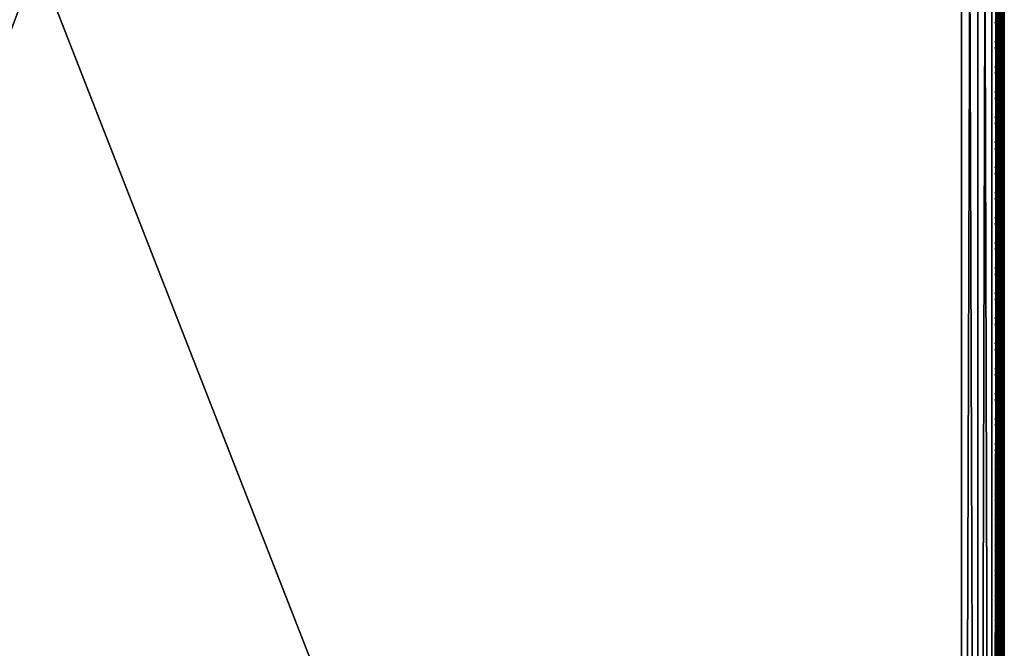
# Model space of a CAD drawing. Header units: inches. Extents: x 0 to 23, y -70 to 0.
# Tile 22 of 107: x 11.5 to 23, y -47.2 to -39.9. Entities that reach past the tile are written whole.
import ezdxf

# ---------------------------------------------------------------- set-up
doc = ezdxf.new("R2010")
doc.units = ezdxf.units.IN
doc.header["$MEASUREMENT"] = 0
for name, color, linetype in [('A-FURN-3-ST', 151, 'Continuous'), ('A-FURN-3-ST-SEAM', 250, 'Continuous'), ('A-FURN-3-STITCH', 15, 'Continuous')]:
    doc.layers.add(name, color=color, linetype=linetype)

msp = doc.modelspace()

# ---------------------------------------------------------------- meshes
at = {"layer": 'A-FURN-3-ST'}
mesh = msp.add_polyface(dxfattribs=at)
corners = [(23, -10.5, 5.453), (23, -66.768, 5.45), (22.962, -10.5, 5.261), (22.962, -66.769, 5.261), (22.854, -10.5, 5.099), (22.854, -66.769, 5.099), (22.691, -10.5, 4.991), (22.691, -66.769, 4.991), (22.5, -10.5, 4.953), (22.5, -66.769, 4.953), (23, -68.9, 17.453), (23, -10.5, 17.453), (22.962, -68.9, 17.644), (22.962, -10.5, 17.644), (22.854, -68.9, 17.806), (22.854, -10.5, 17.806), (22.691, -68.9, 17.914), (22.691, -10.5, 17.914), (22.5, -68.9, 17.953), (22.5, -10.5, 17.953), (22.62, -66.917, 4.99), (22.968, -66.89, 5.325), (0.5, -68.9, 17.953), (0.5, -10.5, 17.953), (23, -69.482, 16.709), (0, -10.5, 17.453), (0, -68.9, 17.453), (0.038, -10.5, 17.644), (0.038, -68.9, 17.644), (0.146, -10.5, 17.806), (0.146, -68.9, 17.806), (0.309, -10.5, 17.914), (0.309, -68.9, 17.914), (0, -66.769, 5.453), (0, -10.5, 5.453), (0.038, -66.769, 5.261), (0.038, -10.5, 5.261), (0.146, -66.769, 5.099), (0.146, -10.5, 5.099), (0.309, -66.769, 4.991), (0.309, -10.5, 4.991), (0.5, -66.769, 4.953), (0.5, -10.5, 4.953), (0.031, -66.89, 5.327), (0.379, -66.916, 4.99), (0, -69.482, 16.709)]
mesh.append_faces([[corners[k] for k in face] for face in [(0, 1, 2), (2, 1, 3), (2, 3, 4), (4, 3, 5), (4, 5, 6), (6, 5, 7), (6, 7, 8), (8, 7, 9), (10, 11, 12), (12, 11, 13), (12, 13, 14), (14, 13, 15), (14, 15, 16), (16, 15, 17), (16, 17, 18), (18, 17, 19), (20, 9, 7), (21, 3, 1), (18, 19, 22), (22, 19, 23), (0, 11, 1), (1, 11, 24), (24, 11, 10), (25, 26, 27), (27, 26, 28), (27, 28, 29), (29, 28, 30), (29, 30, 31), (31, 30, 32), (31, 32, 23), (23, 32, 22), (33, 34, 35), (35, 34, 36), (35, 36, 37), (37, 36, 38), (37, 38, 39), (39, 38, 40), (39, 40, 41), (41, 40, 42), (43, 33, 35), (44, 39, 41), (8, 9, 42), (42, 9, 41), (25, 45, 26), (34, 33, 25), (25, 33, 45)]])
at = {"layer": 'A-FURN-3-ST-SEAM'}
mesh = msp.add_polyface(dxfattribs=at)
corners = [(22.941, -68.9, 17.621), (22.961, -10.5, 17.622), (22.975, -68.9, 17.627), (22.977, -10.5, 17.629), (22.997, -68.9, 17.653), (22.912, -68.9, 17.638), (22.927, -10.5, 17.627), (22.943, -68.964, 17.618), (22.927, -68.964, 17.624), (22.913, -68.965, 17.635), (22.903, -68.966, 17.65), (22.9, -68.968, 17.668), (22.9, -68.9, 17.671), (22.961, -68.964, 17.619), (22.977, -68.964, 17.627), (22.998, -68.967, 17.655), (23, -68.968, 17.672), (22.907, -68.97, 17.693), (22.912, -68.9, 17.703), (22.919, -68.971, 17.707), (22.941, -68.9, 17.72), (22.997, -68.9, 17.688), (22.995, -68.969, 17.689), (22.984, -68.971, 17.704), (22.975, -68.9, 17.714), (22.97, -68.971, 17.713), (0.059, -68.9, 17.621), (0.039, -68.974, 17.618), (0.025, -68.9, 17.627), (0.023, -68.975, 17.626), (0.003, -68.9, 17.653), (0.003, -68.9, 17.688), (0.016, -68.983, 17.703), (0.025, -68.9, 17.714), (0.03, -68.983, 17.712), (0.059, -68.9, 17.72), (0.088, -68.9, 17.703), (0.093, -68.982, 17.692), (0.1, -68.9, 17.671), (0.081, -68.983, 17.705), (0, -68.98, 17.671), (0.088, -68.9, 17.638), (0.073, -68.975, 17.623), (0.097, -68.977, 17.649), (0.03, -39.7, 17.716), (0.016, -39.7, 17.707), (0.023, -39.7, 17.629), (0.039, -39.7, 17.622), (0.097, -39.7, 17.653), (0.073, -39.7, 17.627), (0, -39.7, 17.675), (0.081, -39.7, 17.71), (0.093, -39.7, 17.696)]
mesh.append_faces([[corners[k] for k in face] for face in [(0, 1, 2), (2, 3, 4), (0, 5, 6), (7, 8, 0), (0, 8, 5), (5, 8, 9), (5, 9, 10), (11, 12, 10), (10, 12, 5), (7, 0, 13), (13, 0, 2), (13, 2, 14), (14, 2, 4), (14, 4, 15), (15, 4, 16), (11, 17, 12), (12, 17, 18), (18, 17, 19), (18, 19, 20), (4, 21, 16), (16, 21, 22), (22, 21, 23), (23, 21, 24), (23, 24, 25), (25, 24, 20), (26, 27, 28), (28, 29, 30), (31, 32, 33), (33, 34, 35), (36, 37, 38), (36, 35, 39), (31, 30, 40), (26, 41, 42), (43, 41, 38), (35, 44, 33), (33, 45, 31), (30, 46, 28), (28, 47, 26), (41, 48, 38), (41, 26, 49), (30, 31, 50), (51, 35, 36), (52, 36, 38)]])
mesh = msp.add_polyface(dxfattribs=at)
corners = [(22.9, -10.5, 17.671), (22.9, -68.9, 17.671), (22.907, -10.5, 17.696), (22.912, -68.9, 17.703), (22.919, -10.5, 17.71), (22.941, -68.9, 17.72), (22.935, -10.5, 17.718), (22.97, -10.5, 17.716), (23, -10.5, 17.675), (22.995, -10.5, 17.692), (22.997, -68.9, 17.688), (22.984, -10.5, 17.707), (22.975, -68.9, 17.714), (22.997, -68.9, 17.653), (22.998, -10.5, 17.657), (22.927, -10.5, 17.627), (22.943, -10.5, 17.621), (22.941, -68.9, 17.621), (22.961, -10.5, 17.622), (22.975, -68.9, 17.627), (22.977, -10.5, 17.629), (22.912, -68.9, 17.638), (22.913, -10.5, 17.638), (22.903, -10.5, 17.653), (0.065, -10.5, 17.718), (0.03, -10.5, 17.716), (0.03, -39.7, 17.716), (0.065, -39.7, 17.718), (0.059, -68.9, 17.72), (0.025, -68.9, 17.714), (0.016, -39.7, 17.707), (0.003, -68.9, 17.688), (0.005, -39.7, 17.692), (0, -39.7, 17.675), (0.005, -10.5, 17.692), (0, -10.5, 17.675), (0.002, -10.5, 17.657), (0.002, -39.7, 17.657), (0.003, -68.9, 17.653), (0.023, -39.7, 17.629), (0.025, -68.9, 17.627), (0.039, -39.7, 17.622), (0.059, -68.9, 17.621), (0.057, -39.7, 17.621), (0.073, -39.7, 17.627), (0.057, -10.5, 17.621), (0.073, -10.5, 17.627), (0.087, -10.5, 17.638), (0.087, -39.7, 17.638), (0.088, -68.9, 17.638), (0.097, -39.7, 17.653), (0.1, -68.9, 17.671), (0.1, -39.7, 17.671), (0.1, -10.5, 17.671), (0.081, -39.7, 17.71), (0.088, -68.9, 17.703), (0.093, -39.7, 17.696), (0.093, -10.5, 17.696)]
mesh.append_faces([[corners[k] for k in face] for face in [(0, 1, 2), (2, 1, 3), (2, 3, 4), (4, 3, 5), (4, 5, 6), (6, 5, 7), (8, 9, 10), (10, 9, 11), (10, 11, 12), (12, 11, 7), (12, 7, 5), (10, 13, 8), (8, 13, 14), (15, 16, 17), (17, 16, 18), (19, 18, 20), (13, 20, 14), (15, 21, 22), (0, 23, 1), (1, 23, 21), (21, 23, 22), (24, 25, 26, 27), (27, 26, 28), (29, 26, 30), (31, 30, 32), (31, 32, 33), (33, 32, 34, 35), (35, 36, 37, 33), (33, 37, 38), (38, 37, 39), (40, 39, 41), (42, 41, 43), (42, 43, 44), (44, 43, 45, 46), (46, 47, 48, 44), (44, 48, 49), (49, 48, 50), (51, 50, 52), (52, 50, 53), (27, 28, 54), (54, 55, 56), (56, 51, 52), (56, 52, 57)]])
at = {"layer": 'A-FURN-3-STITCH'}
mesh = msp.add_polymesh((7, 4), dxfattribs=at)
for k, corner in enumerate([(22.9, -39.882, 17.752), (22.898, -39.882, 17.754), (22.895, -39.882, 17.758), (22.893, -39.882, 17.76), (22.905, -39.92, 17.757), (22.907, -39.92, 17.762), (22.904, -39.92, 17.766), (22.898, -39.92, 17.765), (22.909, -39.959, 17.761), (22.91, -39.959, 17.766), (22.907, -39.959, 17.769), (22.902, -39.959, 17.768), (22.91, -39.998, 17.762), (22.912, -39.998, 17.767), (22.908, -39.998, 17.771), (22.903, -39.998, 17.77), (22.909, -40.037, 17.761), (22.91, -40.037, 17.766), (22.907, -40.037, 17.77), (22.902, -40.037, 17.769), (22.905, -40.076, 17.758), (22.907, -40.076, 17.763), (22.903, -40.076, 17.767), (22.898, -40.076, 17.766), (22.9, -40.114, 17.753), (22.898, -40.114, 17.755), (22.894, -40.114, 17.759), (22.893, -40.114, 17.761)]):
    mesh.set_mesh_vertex(divmod(k, 4), corner)
mesh = msp.add_polymesh((7, 4), dxfattribs=at)
for k, corner in enumerate([(22.9, -40.175, 17.752), (22.898, -40.175, 17.754), (22.895, -40.175, 17.758), (22.893, -40.175, 17.76), (22.905, -40.214, 17.757), (22.907, -40.214, 17.762), (22.904, -40.214, 17.766), (22.898, -40.214, 17.765), (22.909, -40.253, 17.761), (22.91, -40.252, 17.766), (22.907, -40.252, 17.769), (22.902, -40.252, 17.768), (22.91, -40.292, 17.762), (22.912, -40.292, 17.767), (22.908, -40.292, 17.771), (22.903, -40.292, 17.77), (22.909, -40.331, 17.761), (22.91, -40.331, 17.766), (22.907, -40.331, 17.77), (22.902, -40.331, 17.769), (22.905, -40.369, 17.758), (22.907, -40.369, 17.763), (22.903, -40.369, 17.767), (22.898, -40.369, 17.766), (22.9, -40.408, 17.753), (22.898, -40.408, 17.755), (22.894, -40.408, 17.759), (22.893, -40.408, 17.761)]):
    mesh.set_mesh_vertex(divmod(k, 4), corner)
mesh = msp.add_polymesh((7, 4), dxfattribs=at)
for k, corner in enumerate([(22.9, -40.469, 17.752), (22.898, -40.469, 17.754), (22.895, -40.469, 17.758), (22.893, -40.469, 17.76), (22.905, -40.507, 17.757), (22.907, -40.507, 17.762), (22.904, -40.507, 17.766), (22.898, -40.507, 17.765), (22.909, -40.546, 17.761), (22.91, -40.546, 17.766), (22.907, -40.546, 17.769), (22.902, -40.546, 17.768), (22.91, -40.585, 17.762), (22.912, -40.585, 17.767), (22.908, -40.585, 17.771), (22.903, -40.585, 17.77), (22.909, -40.624, 17.761), (22.91, -40.624, 17.766), (22.907, -40.624, 17.77), (22.902, -40.624, 17.769), (22.905, -40.663, 17.758), (22.907, -40.663, 17.763), (22.903, -40.663, 17.767), (22.898, -40.663, 17.766), (22.9, -40.701, 17.753), (22.898, -40.701, 17.755), (22.894, -40.701, 17.759), (22.893, -40.701, 17.761)]):
    mesh.set_mesh_vertex(divmod(k, 4), corner)
mesh = msp.add_polymesh((7, 4), dxfattribs=at)
for k, corner in enumerate([(22.9, -40.762, 17.752), (22.898, -40.762, 17.754), (22.895, -40.762, 17.758), (22.893, -40.762, 17.76), (22.905, -40.801, 17.757), (22.907, -40.801, 17.762), (22.904, -40.801, 17.766), (22.898, -40.801, 17.765), (22.909, -40.839, 17.761), (22.91, -40.839, 17.766), (22.907, -40.839, 17.769), (22.902, -40.839, 17.768), (22.91, -40.879, 17.762), (22.912, -40.878, 17.767), (22.908, -40.878, 17.771), (22.903, -40.878, 17.77), (22.909, -40.918, 17.761), (22.91, -40.918, 17.766), (22.907, -40.918, 17.77), (22.902, -40.918, 17.769), (22.905, -40.956, 17.758), (22.907, -40.956, 17.763), (22.903, -40.956, 17.767), (22.898, -40.956, 17.766), (22.9, -40.995, 17.753), (22.898, -40.995, 17.755), (22.894, -40.995, 17.759), (22.893, -40.995, 17.761)]):
    mesh.set_mesh_vertex(divmod(k, 4), corner)
mesh = msp.add_polymesh((7, 4), dxfattribs=at)
for k, corner in enumerate([(22.9, -41.056, 17.752), (22.898, -41.056, 17.754), (22.895, -41.056, 17.758), (22.893, -41.056, 17.76), (22.905, -41.094, 17.757), (22.907, -41.094, 17.762), (22.904, -41.094, 17.766), (22.898, -41.094, 17.765), (22.909, -41.133, 17.761), (22.91, -41.133, 17.766), (22.907, -41.133, 17.769), (22.902, -41.133, 17.768), (22.91, -41.172, 17.762), (22.912, -41.172, 17.767), (22.908, -41.172, 17.771), (22.903, -41.172, 17.77), (22.909, -41.211, 17.761), (22.91, -41.211, 17.766), (22.907, -41.211, 17.77), (22.902, -41.211, 17.769), (22.905, -41.25, 17.758), (22.907, -41.25, 17.763), (22.903, -41.25, 17.767), (22.898, -41.25, 17.766), (22.9, -41.288, 17.753), (22.898, -41.288, 17.755), (22.894, -41.288, 17.759), (22.893, -41.288, 17.761)]):
    mesh.set_mesh_vertex(divmod(k, 4), corner)
mesh = msp.add_polymesh((7, 4), dxfattribs=at)
for k, corner in enumerate([(22.9, -41.349, 17.752), (22.898, -41.349, 17.754), (22.895, -41.349, 17.758), (22.893, -41.349, 17.76), (22.905, -41.388, 17.757), (22.907, -41.388, 17.762), (22.904, -41.388, 17.766), (22.898, -41.388, 17.765), (22.909, -41.426, 17.761), (22.91, -41.426, 17.766), (22.907, -41.426, 17.769), (22.902, -41.426, 17.768), (22.91, -41.465, 17.762), (22.912, -41.465, 17.767), (22.908, -41.465, 17.771), (22.903, -41.465, 17.77), (22.909, -41.505, 17.761), (22.91, -41.505, 17.766), (22.907, -41.504, 17.77), (22.902, -41.504, 17.769), (22.905, -41.543, 17.758), (22.907, -41.543, 17.763), (22.903, -41.543, 17.767), (22.898, -41.543, 17.766), (22.9, -41.582, 17.753), (22.898, -41.582, 17.755), (22.894, -41.582, 17.759), (22.893, -41.582, 17.761)]):
    mesh.set_mesh_vertex(divmod(k, 4), corner)
mesh = msp.add_polymesh((7, 4), dxfattribs=at)
for k, corner in enumerate([(22.9, -41.643, 17.752), (22.898, -41.643, 17.754), (22.895, -41.643, 17.758), (22.893, -41.643, 17.76), (22.905, -41.681, 17.757), (22.907, -41.681, 17.762), (22.904, -41.681, 17.766), (22.898, -41.681, 17.765), (22.909, -41.72, 17.761), (22.91, -41.72, 17.766), (22.907, -41.72, 17.769), (22.902, -41.72, 17.768), (22.91, -41.759, 17.762), (22.912, -41.759, 17.767), (22.908, -41.759, 17.771), (22.903, -41.759, 17.77), (22.909, -41.798, 17.761), (22.91, -41.798, 17.766), (22.907, -41.798, 17.77), (22.902, -41.798, 17.769), (22.905, -41.837, 17.758), (22.907, -41.837, 17.763), (22.903, -41.837, 17.767), (22.898, -41.837, 17.766), (22.9, -41.875, 17.753), (22.898, -41.875, 17.755), (22.894, -41.875, 17.759), (22.893, -41.875, 17.761)]):
    mesh.set_mesh_vertex(divmod(k, 4), corner)
mesh = msp.add_polymesh((7, 4), dxfattribs=at)
for k, corner in enumerate([(22.9, -41.936, 17.752), (22.898, -41.936, 17.754), (22.895, -41.936, 17.758), (22.893, -41.936, 17.76), (22.905, -41.974, 17.757), (22.907, -41.974, 17.762), (22.904, -41.974, 17.766), (22.898, -41.974, 17.765), (22.909, -42.013, 17.761), (22.91, -42.013, 17.766), (22.907, -42.013, 17.769), (22.902, -42.013, 17.768), (22.91, -42.052, 17.762), (22.912, -42.052, 17.767), (22.908, -42.052, 17.771), (22.903, -42.052, 17.77), (22.909, -42.091, 17.761), (22.91, -42.091, 17.766), (22.907, -42.091, 17.77), (22.902, -42.091, 17.769), (22.905, -42.13, 17.758), (22.907, -42.13, 17.763), (22.903, -42.13, 17.767), (22.898, -42.13, 17.766), (22.9, -42.169, 17.753), (22.898, -42.169, 17.755), (22.894, -42.169, 17.759), (22.893, -42.169, 17.761)]):
    mesh.set_mesh_vertex(divmod(k, 4), corner)
mesh = msp.add_polymesh((7, 4), dxfattribs=at)
for k, corner in enumerate([(22.9, -42.23, 17.752), (22.898, -42.23, 17.754), (22.895, -42.23, 17.758), (22.893, -42.23, 17.76), (22.905, -42.268, 17.757), (22.907, -42.268, 17.762), (22.904, -42.268, 17.766), (22.898, -42.268, 17.765), (22.909, -42.307, 17.761), (22.91, -42.307, 17.766), (22.907, -42.307, 17.769), (22.902, -42.307, 17.768), (22.91, -42.346, 17.762), (22.912, -42.346, 17.767), (22.908, -42.346, 17.771), (22.903, -42.346, 17.77), (22.909, -42.385, 17.761), (22.91, -42.385, 17.766), (22.907, -42.385, 17.77), (22.902, -42.385, 17.769), (22.905, -42.424, 17.758), (22.907, -42.424, 17.763), (22.903, -42.424, 17.767), (22.898, -42.424, 17.766), (22.9, -42.462, 17.753), (22.898, -42.462, 17.755), (22.894, -42.462, 17.759), (22.893, -42.462, 17.761)]):
    mesh.set_mesh_vertex(divmod(k, 4), corner)
mesh = msp.add_polymesh((7, 4), dxfattribs=at)
for k, corner in enumerate([(22.9, -42.523, 17.752), (22.898, -42.523, 17.754), (22.895, -42.523, 17.758), (22.893, -42.523, 17.76), (22.905, -42.561, 17.757), (22.907, -42.561, 17.762), (22.904, -42.561, 17.766), (22.898, -42.561, 17.765), (22.909, -42.6, 17.761), (22.91, -42.6, 17.766), (22.907, -42.6, 17.769), (22.902, -42.6, 17.768), (22.91, -42.639, 17.762), (22.912, -42.639, 17.767), (22.908, -42.639, 17.771), (22.903, -42.639, 17.77), (22.909, -42.678, 17.761), (22.91, -42.678, 17.766), (22.907, -42.678, 17.77), (22.902, -42.678, 17.769), (22.905, -42.717, 17.758), (22.907, -42.717, 17.763), (22.903, -42.717, 17.767), (22.898, -42.717, 17.766), (22.9, -42.756, 17.753), (22.898, -42.756, 17.755), (22.894, -42.756, 17.759), (22.893, -42.756, 17.761)]):
    mesh.set_mesh_vertex(divmod(k, 4), corner)
mesh = msp.add_polymesh((7, 4), dxfattribs=at)
for k, corner in enumerate([(22.9, -42.817, 17.752), (22.898, -42.817, 17.754), (22.895, -42.817, 17.758), (22.893, -42.817, 17.76), (22.905, -42.855, 17.757), (22.907, -42.855, 17.762), (22.904, -42.855, 17.766), (22.898, -42.855, 17.765), (22.909, -42.894, 17.761), (22.91, -42.894, 17.766), (22.907, -42.894, 17.769), (22.902, -42.894, 17.768), (22.91, -42.933, 17.762), (22.912, -42.933, 17.767), (22.908, -42.933, 17.771), (22.903, -42.933, 17.77), (22.909, -42.972, 17.761), (22.91, -42.972, 17.766), (22.907, -42.972, 17.77), (22.902, -42.972, 17.769), (22.905, -43.011, 17.758), (22.907, -43.011, 17.763), (22.903, -43.011, 17.767), (22.898, -43.011, 17.766), (22.9, -43.049, 17.753), (22.898, -43.049, 17.755), (22.894, -43.049, 17.759), (22.893, -43.049, 17.761)]):
    mesh.set_mesh_vertex(divmod(k, 4), corner)
mesh = msp.add_polymesh((7, 4), dxfattribs=at)
for k, corner in enumerate([(22.9, -43.11, 17.752), (22.898, -43.11, 17.754), (22.895, -43.11, 17.758), (22.893, -43.11, 17.76), (22.905, -43.148, 17.757), (22.907, -43.148, 17.762), (22.904, -43.148, 17.766), (22.898, -43.148, 17.765), (22.909, -43.187, 17.761), (22.91, -43.187, 17.766), (22.907, -43.187, 17.769), (22.902, -43.187, 17.768), (22.91, -43.226, 17.762), (22.912, -43.226, 17.767), (22.908, -43.226, 17.771), (22.903, -43.226, 17.77), (22.909, -43.265, 17.761), (22.91, -43.265, 17.766), (22.907, -43.265, 17.77), (22.902, -43.265, 17.769), (22.905, -43.304, 17.758), (22.907, -43.304, 17.763), (22.903, -43.304, 17.767), (22.898, -43.304, 17.766), (22.9, -43.343, 17.753), (22.898, -43.343, 17.755), (22.894, -43.343, 17.759), (22.893, -43.343, 17.761)]):
    mesh.set_mesh_vertex(divmod(k, 4), corner)
mesh = msp.add_polymesh((7, 4), dxfattribs=at)
for k, corner in enumerate([(22.9, -43.404, 17.752), (22.898, -43.404, 17.754), (22.895, -43.403, 17.758), (22.893, -43.403, 17.76), (22.905, -43.442, 17.757), (22.907, -43.442, 17.762), (22.904, -43.442, 17.766), (22.898, -43.442, 17.765), (22.909, -43.481, 17.761), (22.91, -43.481, 17.766), (22.907, -43.481, 17.769), (22.902, -43.481, 17.768), (22.91, -43.52, 17.762), (22.912, -43.52, 17.767), (22.908, -43.52, 17.771), (22.903, -43.52, 17.77), (22.909, -43.559, 17.761), (22.91, -43.559, 17.766), (22.907, -43.559, 17.77), (22.902, -43.559, 17.769), (22.905, -43.598, 17.758), (22.907, -43.598, 17.763), (22.903, -43.598, 17.767), (22.898, -43.598, 17.766), (22.9, -43.636, 17.753), (22.898, -43.636, 17.755), (22.894, -43.636, 17.759), (22.893, -43.636, 17.761)]):
    mesh.set_mesh_vertex(divmod(k, 4), corner)
mesh = msp.add_polymesh((7, 4), dxfattribs=at)
for k, corner in enumerate([(22.9, -43.697, 17.752), (22.898, -43.697, 17.754), (22.895, -43.697, 17.758), (22.893, -43.697, 17.76), (22.905, -43.735, 17.757), (22.907, -43.735, 17.762), (22.904, -43.735, 17.766), (22.898, -43.735, 17.765), (22.909, -43.774, 17.761), (22.91, -43.774, 17.766), (22.907, -43.774, 17.769), (22.902, -43.774, 17.768), (22.91, -43.813, 17.762), (22.912, -43.813, 17.767), (22.908, -43.813, 17.771), (22.903, -43.813, 17.77), (22.909, -43.852, 17.761), (22.91, -43.852, 17.766), (22.907, -43.852, 17.77), (22.902, -43.852, 17.769), (22.905, -43.891, 17.758), (22.907, -43.891, 17.763), (22.903, -43.891, 17.767), (22.898, -43.891, 17.766), (22.9, -43.929, 17.753), (22.898, -43.929, 17.755), (22.894, -43.929, 17.759), (22.893, -43.929, 17.761)]):
    mesh.set_mesh_vertex(divmod(k, 4), corner)
mesh = msp.add_polymesh((7, 4), dxfattribs=at)
for k, corner in enumerate([(22.9, -43.99, 17.752), (22.898, -43.99, 17.754), (22.895, -43.99, 17.758), (22.893, -43.99, 17.76), (22.905, -44.029, 17.757), (22.907, -44.029, 17.762), (22.904, -44.029, 17.766), (22.898, -44.029, 17.765), (22.909, -44.068, 17.761), (22.91, -44.068, 17.766), (22.907, -44.068, 17.769), (22.902, -44.068, 17.768), (22.91, -44.107, 17.762), (22.912, -44.107, 17.767), (22.908, -44.107, 17.771), (22.903, -44.107, 17.77), (22.909, -44.146, 17.761), (22.91, -44.146, 17.766), (22.907, -44.146, 17.77), (22.902, -44.146, 17.769), (22.905, -44.185, 17.758), (22.907, -44.185, 17.763), (22.903, -44.185, 17.767), (22.898, -44.185, 17.766), (22.9, -44.223, 17.753), (22.898, -44.223, 17.755), (22.894, -44.223, 17.759), (22.893, -44.223, 17.761)]):
    mesh.set_mesh_vertex(divmod(k, 4), corner)
mesh = msp.add_polymesh((7, 4), dxfattribs=at)
for k, corner in enumerate([(22.9, -44.284, 17.752), (22.898, -44.284, 17.754), (22.895, -44.284, 17.758), (22.893, -44.284, 17.76), (22.905, -44.322, 17.757), (22.907, -44.322, 17.762), (22.904, -44.322, 17.766), (22.898, -44.322, 17.765), (22.909, -44.361, 17.761), (22.91, -44.361, 17.766), (22.907, -44.361, 17.769), (22.902, -44.361, 17.768), (22.91, -44.4, 17.762), (22.912, -44.4, 17.767), (22.908, -44.4, 17.771), (22.903, -44.4, 17.77), (22.909, -44.439, 17.761), (22.91, -44.439, 17.766), (22.907, -44.439, 17.77), (22.902, -44.439, 17.769), (22.905, -44.478, 17.758), (22.907, -44.478, 17.763), (22.903, -44.478, 17.767), (22.898, -44.478, 17.766), (22.9, -44.516, 17.753), (22.898, -44.516, 17.755), (22.894, -44.516, 17.759), (22.893, -44.516, 17.761)]):
    mesh.set_mesh_vertex(divmod(k, 4), corner)
mesh = msp.add_polymesh((7, 4), dxfattribs=at)
for k, corner in enumerate([(22.9, -44.577, 17.752), (22.898, -44.577, 17.754), (22.895, -44.577, 17.758), (22.893, -44.577, 17.76), (22.905, -44.616, 17.757), (22.907, -44.616, 17.762), (22.904, -44.616, 17.766), (22.898, -44.616, 17.765), (22.909, -44.655, 17.761), (22.91, -44.654, 17.766), (22.907, -44.654, 17.769), (22.902, -44.654, 17.768), (22.91, -44.694, 17.762), (22.912, -44.694, 17.767), (22.908, -44.694, 17.771), (22.903, -44.694, 17.77), (22.909, -44.733, 17.761), (22.91, -44.733, 17.766), (22.907, -44.733, 17.77), (22.902, -44.733, 17.769), (22.905, -44.772, 17.758), (22.907, -44.771, 17.763), (22.903, -44.771, 17.767), (22.898, -44.771, 17.766), (22.9, -44.81, 17.753), (22.898, -44.81, 17.755), (22.894, -44.81, 17.759), (22.893, -44.81, 17.761)]):
    mesh.set_mesh_vertex(divmod(k, 4), corner)
mesh = msp.add_polymesh((7, 4), dxfattribs=at)
for k, corner in enumerate([(22.9, -44.871, 17.752), (22.898, -44.871, 17.754), (22.895, -44.871, 17.758), (22.893, -44.871, 17.76), (22.905, -44.909, 17.757), (22.907, -44.909, 17.762), (22.904, -44.909, 17.766), (22.898, -44.909, 17.765), (22.909, -44.948, 17.761), (22.91, -44.948, 17.766), (22.907, -44.948, 17.769), (22.902, -44.948, 17.768), (22.91, -44.987, 17.762), (22.912, -44.987, 17.767), (22.908, -44.987, 17.771), (22.903, -44.987, 17.77), (22.909, -45.026, 17.761), (22.91, -45.026, 17.766), (22.907, -45.026, 17.77), (22.902, -45.026, 17.769), (22.905, -45.065, 17.758), (22.907, -45.065, 17.763), (22.903, -45.065, 17.767), (22.898, -45.065, 17.766), (22.9, -45.103, 17.753), (22.898, -45.103, 17.755), (22.894, -45.103, 17.759), (22.893, -45.103, 17.761)]):
    mesh.set_mesh_vertex(divmod(k, 4), corner)
mesh = msp.add_polymesh((7, 4), dxfattribs=at)
for k, corner in enumerate([(22.9, -45.164, 17.752), (22.898, -45.164, 17.754), (22.895, -45.164, 17.758), (22.893, -45.164, 17.76), (22.905, -45.203, 17.757), (22.907, -45.203, 17.762), (22.904, -45.203, 17.766), (22.898, -45.203, 17.765), (22.909, -45.241, 17.761), (22.91, -45.241, 17.766), (22.907, -45.241, 17.769), (22.902, -45.241, 17.768), (22.91, -45.281, 17.762), (22.912, -45.281, 17.767), (22.908, -45.28, 17.771), (22.903, -45.28, 17.77), (22.909, -45.32, 17.761), (22.91, -45.32, 17.766), (22.907, -45.32, 17.77), (22.902, -45.32, 17.769), (22.905, -45.358, 17.758), (22.907, -45.358, 17.763), (22.903, -45.358, 17.767), (22.898, -45.358, 17.766), (22.9, -45.397, 17.753), (22.898, -45.397, 17.755), (22.894, -45.397, 17.759), (22.893, -45.397, 17.761)]):
    mesh.set_mesh_vertex(divmod(k, 4), corner)
mesh = msp.add_polymesh((7, 4), dxfattribs=at)
for k, corner in enumerate([(22.9, -45.458, 17.752), (22.898, -45.458, 17.754), (22.895, -45.458, 17.758), (22.893, -45.458, 17.76), (22.905, -45.496, 17.757), (22.907, -45.496, 17.762), (22.904, -45.496, 17.766), (22.898, -45.496, 17.765), (22.909, -45.535, 17.761), (22.91, -45.535, 17.766), (22.907, -45.535, 17.769), (22.902, -45.535, 17.768), (22.91, -45.574, 17.762), (22.912, -45.574, 17.767), (22.908, -45.574, 17.771), (22.903, -45.574, 17.77), (22.909, -45.613, 17.761), (22.91, -45.613, 17.766), (22.907, -45.613, 17.77), (22.902, -45.613, 17.769), (22.905, -45.652, 17.758), (22.907, -45.652, 17.763), (22.903, -45.652, 17.767), (22.898, -45.652, 17.766), (22.9, -45.69, 17.753), (22.898, -45.69, 17.755), (22.894, -45.69, 17.759), (22.893, -45.69, 17.761)]):
    mesh.set_mesh_vertex(divmod(k, 4), corner)
mesh = msp.add_polymesh((7, 4), dxfattribs=at)
for k, corner in enumerate([(22.9, -45.751, 17.752), (22.898, -45.751, 17.754), (22.895, -45.751, 17.758), (22.893, -45.751, 17.76), (22.905, -45.79, 17.757), (22.907, -45.79, 17.762), (22.904, -45.79, 17.766), (22.898, -45.79, 17.765), (22.909, -45.828, 17.761), (22.91, -45.828, 17.766), (22.907, -45.828, 17.769), (22.902, -45.828, 17.768), (22.91, -45.867, 17.762), (22.912, -45.867, 17.767), (22.908, -45.867, 17.771), (22.903, -45.867, 17.77), (22.909, -45.907, 17.761), (22.91, -45.907, 17.766), (22.907, -45.906, 17.77), (22.902, -45.906, 17.769), (22.905, -45.945, 17.758), (22.907, -45.945, 17.763), (22.903, -45.945, 17.767), (22.898, -45.945, 17.766), (22.9, -45.984, 17.753), (22.898, -45.984, 17.755), (22.894, -45.984, 17.759), (22.893, -45.984, 17.761)]):
    mesh.set_mesh_vertex(divmod(k, 4), corner)
mesh = msp.add_polymesh((7, 4), dxfattribs=at)
for k, corner in enumerate([(22.9, -46.045, 17.752), (22.898, -46.045, 17.754), (22.895, -46.045, 17.758), (22.893, -46.045, 17.76), (22.905, -46.083, 17.757), (22.907, -46.083, 17.762), (22.904, -46.083, 17.766), (22.898, -46.083, 17.765), (22.909, -46.122, 17.761), (22.91, -46.122, 17.766), (22.907, -46.122, 17.769), (22.902, -46.122, 17.768), (22.91, -46.161, 17.762), (22.912, -46.161, 17.767), (22.908, -46.161, 17.771), (22.903, -46.161, 17.77), (22.909, -46.2, 17.761), (22.91, -46.2, 17.766), (22.907, -46.2, 17.77), (22.902, -46.2, 17.769), (22.905, -46.239, 17.758), (22.907, -46.239, 17.763), (22.903, -46.239, 17.767), (22.898, -46.239, 17.766), (22.9, -46.277, 17.753), (22.898, -46.277, 17.755), (22.894, -46.277, 17.759), (22.893, -46.277, 17.761)]):
    mesh.set_mesh_vertex(divmod(k, 4), corner)
mesh = msp.add_polymesh((7, 4), dxfattribs=at)
for k, corner in enumerate([(22.9, -46.338, 17.752), (22.898, -46.338, 17.754), (22.895, -46.338, 17.758), (22.893, -46.338, 17.76), (22.905, -46.377, 17.757), (22.907, -46.376, 17.762), (22.904, -46.376, 17.766), (22.898, -46.376, 17.765), (22.909, -46.415, 17.761), (22.91, -46.415, 17.766), (22.907, -46.415, 17.769), (22.902, -46.415, 17.768), (22.91, -46.454, 17.762), (22.912, -46.454, 17.767), (22.908, -46.454, 17.771), (22.903, -46.454, 17.77), (22.909, -46.493, 17.761), (22.91, -46.493, 17.766), (22.907, -46.493, 17.77), (22.902, -46.493, 17.769), (22.905, -46.532, 17.758), (22.907, -46.532, 17.763), (22.903, -46.532, 17.767), (22.898, -46.532, 17.766), (22.9, -46.571, 17.753), (22.898, -46.571, 17.755), (22.894, -46.571, 17.759), (22.893, -46.571, 17.761)]):
    mesh.set_mesh_vertex(divmod(k, 4), corner)
mesh = msp.add_polymesh((7, 4), dxfattribs=at)
for k, corner in enumerate([(22.9, -46.632, 17.752), (22.898, -46.632, 17.754), (22.895, -46.632, 17.758), (22.893, -46.632, 17.76), (22.905, -46.67, 17.757), (22.907, -46.67, 17.762), (22.904, -46.67, 17.766), (22.898, -46.67, 17.765), (22.909, -46.709, 17.761), (22.91, -46.709, 17.766), (22.907, -46.709, 17.769), (22.902, -46.709, 17.768), (22.91, -46.748, 17.762), (22.912, -46.748, 17.767), (22.908, -46.748, 17.771), (22.903, -46.748, 17.77), (22.909, -46.787, 17.761), (22.91, -46.787, 17.766), (22.907, -46.787, 17.77), (22.902, -46.787, 17.769), (22.905, -46.826, 17.758), (22.907, -46.826, 17.763), (22.903, -46.826, 17.767), (22.898, -46.826, 17.766), (22.9, -46.864, 17.753), (22.898, -46.864, 17.755), (22.894, -46.864, 17.759), (22.893, -46.864, 17.761)]):
    mesh.set_mesh_vertex(divmod(k, 4), corner)
mesh = msp.add_polymesh((7, 4), dxfattribs=at)
for k, corner in enumerate([(22.9, -46.925, 17.752), (22.898, -46.925, 17.754), (22.895, -46.925, 17.758), (22.893, -46.925, 17.76), (22.905, -46.963, 17.757), (22.907, -46.963, 17.762), (22.904, -46.963, 17.766), (22.898, -46.963, 17.765), (22.909, -47.002, 17.761), (22.91, -47.002, 17.766), (22.907, -47.002, 17.769), (22.902, -47.002, 17.768), (22.91, -47.041, 17.762), (22.912, -47.041, 17.767), (22.908, -47.041, 17.771), (22.903, -47.041, 17.77), (22.909, -47.08, 17.761), (22.91, -47.08, 17.766), (22.907, -47.08, 17.77), (22.902, -47.08, 17.769), (22.905, -47.119, 17.758), (22.907, -47.119, 17.763), (22.903, -47.119, 17.767), (22.898, -47.119, 17.766), (22.9, -47.158, 17.753), (22.898, -47.158, 17.755), (22.894, -47.158, 17.759), (22.893, -47.158, 17.761)]):
    mesh.set_mesh_vertex(divmod(k, 4), corner)

doc.saveas('drawing.dxf')
